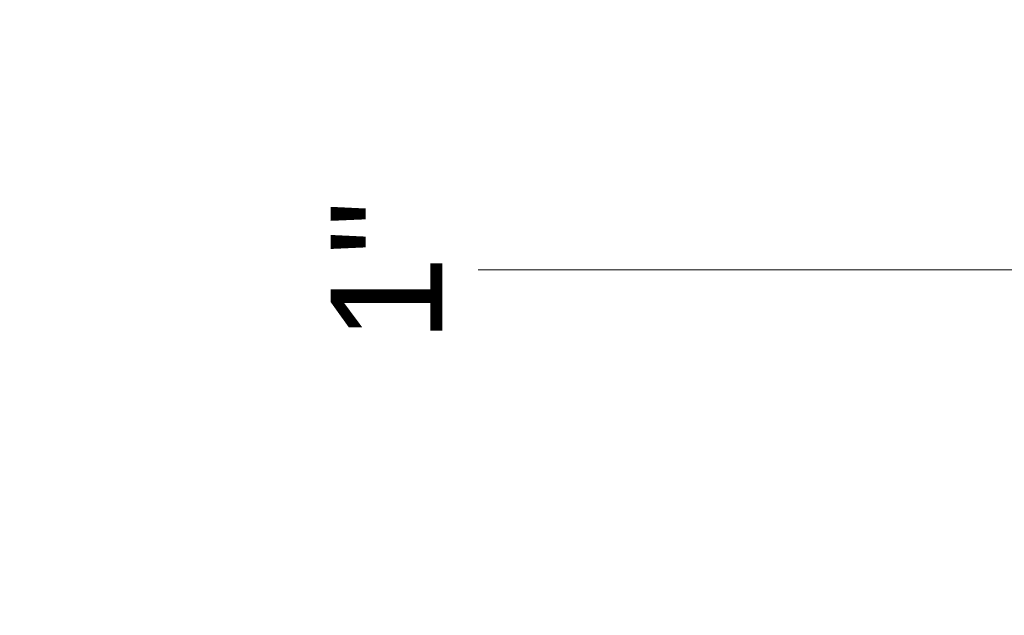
# Model space of a CAD drawing. Header units: millimetres. Extents: x -12740 to 214440, y -11012 to 10812.
# Tile 102 of 168: x -9664 to -8124, y -3815 to -2882. Entities that reach past the tile are written whole.
import ezdxf

# ---------------------------------------------------------------- set-up
doc = ezdxf.new("R2010")
doc.units = ezdxf.units.MM
for name, color, linetype, lineweight in [('A-ANNO-DIMS', 211, 'Continuous', 9), ('A-ANNO-DIMS-70', 211, 'Continuous', 9), ('P-PIPE-IDEN', 2, 'Continuous', 9)]:
    doc.layers.add(name, color=color, linetype=linetype, lineweight=lineweight)
doc.styles.add('Arial_1', font='arial.ttf', dxfattribs={"height": 175})
doc.dimstyles.new('Diagonal_-_2_5_mm_Arial_1', dxfattribs={"dimscale": 304.8, "dimtxt": 178.545395, "dimasz": 0.688976, "dimexe": 0.551181, "dimexo": 0.344488, "dimgap": 0.401903, "dimtad": 1, "dimlfac": 0.001, "dimrnd": 0.01, "dimzin": 0, "dimdsep": 46, "dimtxsty": 'Arial_1', "dimblk1": 'OPEN30', "dimblk2": 'OPEN30', "dimsah": 1, "dimcen": 0.09, "dimdle": 0.551181, "dimazin": 0, "dimtfac": 1, "dimtdec": 4, "dimtix": 1, "dimtmove": 0, "dimatfit": 3, "dimfxl": 1, "dimtvp": 1, "dimtfill": 1, "dimtolj": 1, "dimtzin": 0, "dimarcsym": 2})

# ---------------------------------------------------------------- blocks, each defined once
blk = doc.blocks.new('DIMBLOCK31-PAVIMENTO SUPERIOR TUBULAÇÃO FRIGORIGENA')
at = {"layer": 'A-ANNO-DIMS-70'}
for p, q in [((-12386.8, -4191.5), (-12386.8, -2520)), ((-12386.8, -2688), (-12554.8, -2688)), ((-12386.8, -2688), (-12346.7, -2688)), ((-12386.8, -4023.5), (-12554.8, -4023.5)), ((-12386.8, -4023.5), (-7679.9, -4023.5))]:
    blk.add_line(p, q, dxfattribs=at)
at = {"layer": 'A-ANNO-DIMS-70', "lineweight": 35}
for p, q in [((-12386.8, -2688), (-12443.1, -2898)), ((-12386.8, -2688), (-12330.6, -2898)), ((-12386.8, -4023.5), (-12443.1, -3813.5)), ((-12386.8, -4023.5), (-12330.6, -3813.5))]:
    blk.add_line(p, q, dxfattribs=at)
at = {"layer": 'A-ANNO-DIMS-70', "color": 0, "insert": (-12736.5, -3728), "char_height": 175, "width": 893.276, "attachment_point": 1, "rotation": 90, "line_spacing_factor": 0.941778, "style": 'Arial_1', "bg_fill": 3, "box_fill_scale": 1.25, "bg_fill_color": 256, "bg_fill_true_color": 13158600, "bg_fill_transparency": 0}
blk.add_mtext('1.34 m', dxfattribs=at)
blk = doc.blocks.new('_Open30')
at = {"color": 0, "linetype": 'ByBlock', "lineweight": -2}
for p, q in [((-1, 0.2679), (0, 0)), ((0, 0), (-1, -0.2679)), ((0, 0), (-1, 0))]:
    blk.add_line(p, q, dxfattribs=at)

msp = doc.modelspace()

# ---------------------------------------------------------------- linework, layer by layer
at = {"layer": 'P-PIPE-IDEN'}
msp.add_line((-7829.609, -3274.31), (-8947.226, -3274.31), dxfattribs=at)

# ---------------------------------------------------------------- texts
at = {"layer": 'P-PIPE-IDEN', "insert": (-9177.876, -3387.71), "char_height": 175, "width": 269.367, "attachment_point": 1, "rotation": 90, "style": 'Arial_1', "bg_fill": 3, "box_fill_scale": 1.25, "bg_fill_color": 256, "bg_fill_true_color": 13158600, "bg_fill_transparency": 0}
msp.add_mtext('1"', dxfattribs=at)

# ---------------------------------------------------------------- next in the draw order: dimensions: what is measured, and where the dimension line sits
at = {"layer": 'A-ANNO-DIMS'}
dim = msp.add_linear_dim(base=(-12386.833, -2687.975), p1=(-7574.853, -4023.532), p2=(-12241.731, -2687.975), angle=90, dimstyle='Diagonal_-_2_5_mm_Arial_1', override={"dimpost": '<> m', "dimfxl": 4854.221183}, dxfattribs=at)
dim.commit()
dim.dimension.update_dxf_attribs({"geometry": 'DIMBLOCK31-PAVIMENTO SUPERIOR TUBULAÇÃO FRIGORIGENA', "text_midpoint": (-12598.743, -3355.754)})

doc.saveas('drawing.dxf')
